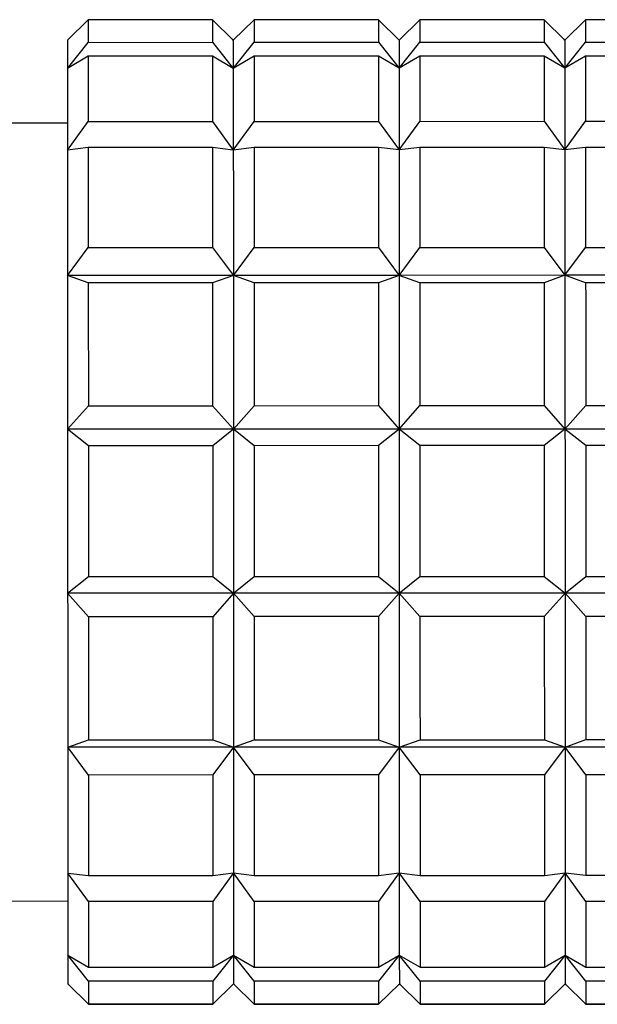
# Model space of a CAD drawing. Header units: inches. Extents: x 1.2 to 31.4, y 1 to 21.5.
# Tile 11 of 63: x 9.053 to 9.272, y 3.103 to 3.477. Entities that reach past the tile are written whole.
import ezdxf

# ---------------------------------------------------------------- set-up
doc = ezdxf.new("R2010")
doc.units = ezdxf.units.IN
doc.header["$MEASUREMENT"] = 0

msp = doc.modelspace()

# ---------------------------------------------------------------- linework, layer by layer
at = {"color": 7, "linetype": 'Continuous', "lineweight": 25}
for p, q in [((9.0786, 3.47672), (9.07073, 3.46899)), ((9.12585, 3.47673), (9.0786, 3.47672)), ((9.13372, 3.469), (9.12585, 3.47673)), ((9.14159, 3.47673), (9.13372, 3.469)), ((9.18884, 3.47675), (9.14159, 3.47673)), ((9.19671, 3.46902), (9.18884, 3.47675)), ((9.20459, 3.47675), (9.19671, 3.46902)), ((9.25183, 3.47676), (9.20459, 3.47675)), ((9.25971, 3.46904), (9.25183, 3.47676)), ((9.26758, 3.47677), (9.25971, 3.46904)), ((9.31482, 3.47678), (9.26758, 3.47677)), ((9.13372, 3.469), (9.1334, 3.46933)), ((9.19671, 3.46902), (9.19639, 3.46935)), ((9.25971, 3.46904), (9.25938, 3.46936)), ((9.07073, 3.45829), (9.0786, 3.46818)), ((9.0786, 3.46818), (9.12585, 3.46819)), ((9.12585, 3.46819), (9.13373, 3.45831)), ((9.13373, 3.45831), (9.1416, 3.46819)), ((9.1416, 3.46819), (9.18884, 3.4682)), ((9.18884, 3.4682), (9.19672, 3.45833)), ((9.19672, 3.45833), (9.20459, 3.46821)), ((9.20459, 3.46821), (9.25183, 3.46822)), ((9.25183, 3.46822), (9.25971, 3.45834)), ((9.25971, 3.45834), (9.26758, 3.46822)), ((9.26758, 3.46822), (9.31483, 3.46824)), ((9.07861, 3.46292), (9.07073, 3.45829)), ((9.12585, 3.46294), (9.07861, 3.46292)), ((9.13373, 3.45831), (9.12585, 3.46294)), ((9.1416, 3.46294), (9.13373, 3.45831)), ((9.18884, 3.46295), (9.1416, 3.46294)), ((9.19672, 3.45833), (9.18884, 3.46295)), ((9.20459, 3.46296), (9.19672, 3.45833)), ((9.25183, 3.46297), (9.20459, 3.46296)), ((9.25971, 3.45834), (9.25183, 3.46297)), ((9.26758, 3.46297), (9.25971, 3.45834)), ((9.31483, 3.46299), (9.26758, 3.46297)), ((9.07074, 3.43749), (9.04318, 3.43748)), ((9.07074, 3.42728), (9.07861, 3.43815)), ((9.07861, 3.43815), (9.12586, 3.43817)), ((9.12586, 3.43817), (9.13373, 3.4273)), ((9.13373, 3.4273), (9.1416, 3.43817)), ((9.1416, 3.43817), (9.18885, 3.43818)), ((9.18885, 3.43818), (9.19673, 3.42732)), ((9.19673, 3.42732), (9.2046, 3.43819)), ((9.2046, 3.43819), (9.25184, 3.4382)), ((9.25184, 3.4382), (9.25972, 3.42733)), ((9.25972, 3.42733), (9.26759, 3.4382)), ((9.26759, 3.4382), (9.31483, 3.43821)), ((9.07861, 3.42826), (9.07074, 3.42728)), ((9.12586, 3.42827), (9.07861, 3.42826)), ((9.13373, 3.4273), (9.12586, 3.42827)), ((9.14161, 3.42827), (9.13373, 3.4273)), ((9.18885, 3.42829), (9.14161, 3.42827)), ((9.19673, 3.42732), (9.18885, 3.42829)), ((9.2046, 3.42829), (9.19673, 3.42732)), ((9.25184, 3.4283), (9.2046, 3.42829)), ((9.25972, 3.42733), (9.25184, 3.4283)), ((9.26759, 3.42831), (9.25972, 3.42733)), ((9.31484, 3.42832), (9.26759, 3.42831)), ((9.07075, 3.3797), (9.07862, 3.39024)), ((9.07862, 3.39024), (9.12587, 3.39026)), ((9.12587, 3.39026), (9.13375, 3.37972)), ((9.13375, 3.37972), (9.14162, 3.39026)), ((9.14162, 3.39026), (9.18886, 3.39027)), ((9.18886, 3.39027), (9.19674, 3.37973)), ((9.19674, 3.37973), (9.20461, 3.39028)), ((9.20461, 3.39028), (9.25185, 3.39029)), ((9.25185, 3.39029), (9.25973, 3.37975)), ((9.25973, 3.37975), (9.2676, 3.39029)), ((9.2676, 3.39029), (9.31485, 3.39031)), ((9.13375, 3.37972), (9.07075, 3.3797)), ((9.07863, 3.3769), (9.07075, 3.3797)), ((9.13375, 3.37972), (9.12587, 3.37691)), ((9.19674, 3.37973), (9.13375, 3.37972)), ((9.14162, 3.37691), (9.13375, 3.37972)), ((9.19674, 3.37973), (9.18886, 3.37692)), ((9.25973, 3.37975), (9.19674, 3.37973)), ((9.20461, 3.37693), (9.19674, 3.37973)), ((9.25973, 3.37975), (9.25186, 3.37694)), ((9.32272, 3.37976), (9.25973, 3.37975)), ((9.2676, 3.37694), (9.25973, 3.37975)), ((9.12587, 3.37691), (9.07863, 3.3769)), ((9.18886, 3.37692), (9.14162, 3.37691)), ((9.25186, 3.37694), (9.20461, 3.37693)), ((9.31485, 3.37696), (9.2676, 3.37694)), ((9.07077, 3.32128), (9.07864, 3.33023)), ((9.07864, 3.33023), (9.12588, 3.33024)), ((9.12588, 3.33024), (9.13376, 3.32129)), ((9.13376, 3.32129), (9.14163, 3.33024)), ((9.14163, 3.33024), (9.18888, 3.33026)), ((9.18888, 3.33026), (9.19675, 3.32131)), ((9.19675, 3.32131), (9.20462, 3.33026)), ((9.20462, 3.33026), (9.25187, 3.33027)), ((9.25187, 3.33027), (9.25974, 3.32133)), ((9.25974, 3.32133), (9.26762, 3.33028)), ((9.26762, 3.33028), (9.31486, 3.33029)), ((9.13376, 3.32129), (9.07077, 3.32128)), ((9.07864, 3.31504), (9.07077, 3.32128)), ((9.13376, 3.32129), (9.12589, 3.31505)), ((9.19675, 3.32131), (9.13376, 3.32129)), ((9.14164, 3.31505), (9.13376, 3.32129)), ((9.19675, 3.32131), (9.18888, 3.31507)), ((9.25974, 3.32133), (9.19675, 3.32131)), ((9.20463, 3.31507), (9.19675, 3.32131)), ((9.25974, 3.32133), (9.25187, 3.31508)), ((9.32274, 3.32134), (9.25974, 3.32133)), ((9.26762, 3.31509), (9.25974, 3.32133)), ((9.12589, 3.31505), (9.07864, 3.31504)), ((9.18888, 3.31507), (9.14164, 3.31505)), ((9.25187, 3.31508), (9.20463, 3.31507)), ((9.31486, 3.3151), (9.26762, 3.31509)), ((9.07078, 3.25906), (9.07866, 3.26534)), ((9.07866, 3.26534), (9.1259, 3.26535)), ((9.1259, 3.26535), (9.13378, 3.25908)), ((9.13378, 3.25908), (9.14165, 3.26536)), ((9.14165, 3.26536), (9.18889, 3.26537)), ((9.18889, 3.26537), (9.19677, 3.2591)), ((9.19677, 3.2591), (9.20464, 3.26537)), ((9.20464, 3.26537), (9.25188, 3.26538)), ((9.25188, 3.26538), (9.25976, 3.25911)), ((9.25976, 3.25911), (9.26763, 3.26539)), ((9.26763, 3.26539), (9.31488, 3.2654)), ((9.13378, 3.25908), (9.07078, 3.25906)), ((9.07866, 3.25014), (9.07078, 3.25906)), ((9.13378, 3.25908), (9.1259, 3.25015)), ((9.19677, 3.2591), (9.13378, 3.25908)), ((9.14165, 3.25016), (9.13378, 3.25908)), ((9.19677, 3.2591), (9.1889, 3.25017)), ((9.25976, 3.25911), (9.19677, 3.2591)), ((9.20464, 3.25017), (9.19677, 3.2591)), ((9.25976, 3.25911), (9.25189, 3.25018)), ((9.32275, 3.25913), (9.25976, 3.25911)), ((9.26764, 3.25019), (9.25976, 3.25911)), ((9.1259, 3.25015), (9.07866, 3.25014)), ((9.1889, 3.25017), (9.14165, 3.25016)), ((9.25189, 3.25018), (9.20464, 3.25017)), ((9.31488, 3.2502), (9.26764, 3.25019)), ((9.0708, 3.20057), (9.07867, 3.20341)), ((9.07867, 3.20341), (9.12592, 3.20342)), ((9.12592, 3.20342), (9.13379, 3.20058)), ((9.13379, 3.20058), (9.14166, 3.20343)), ((9.14166, 3.20343), (9.18891, 3.20344)), ((9.18891, 3.20344), (9.19678, 3.2006)), ((9.19678, 3.2006), (9.20466, 3.20344)), ((9.20466, 3.20344), (9.2519, 3.20345)), ((9.2519, 3.20345), (9.25978, 3.20061)), ((9.25978, 3.20061), (9.26765, 3.20346)), ((9.26765, 3.20346), (9.31489, 3.20347)), ((9.13379, 3.20058), (9.0708, 3.20057)), ((9.07868, 3.19003), (9.0708, 3.20057)), ((9.13379, 3.20058), (9.12592, 3.19005)), ((9.19678, 3.2006), (9.13379, 3.20058)), ((9.14167, 3.19005), (9.13379, 3.20058)), ((9.19678, 3.2006), (9.18891, 3.19006)), ((9.25978, 3.20061), (9.19678, 3.2006)), ((9.20466, 3.19007), (9.19678, 3.2006)), ((9.25978, 3.20061), (9.2519, 3.19008)), ((9.32277, 3.20063), (9.25978, 3.20061)), ((9.26765, 3.19008), (9.25978, 3.20061)), ((9.12592, 3.19005), (9.07868, 3.19003)), ((9.18891, 3.19006), (9.14167, 3.19005)), ((9.2519, 3.19008), (9.20466, 3.19007)), ((9.3149, 3.19009), (9.26765, 3.19008)), ((9.07081, 3.15284), (9.07869, 3.15191)), ((9.07869, 3.14197), (9.07081, 3.15284)), ((9.07869, 3.15191), (9.12593, 3.15192)), ((9.12593, 3.15192), (9.1338, 3.15285)), ((9.1338, 3.15285), (9.12593, 3.14198)), ((9.1338, 3.15285), (9.14168, 3.15192)), ((9.14168, 3.14198), (9.1338, 3.15285)), ((9.14168, 3.15192), (9.18892, 3.15193)), ((9.18892, 3.15193), (9.1968, 3.15287)), ((9.1968, 3.15287), (9.18892, 3.142)), ((9.1968, 3.15287), (9.20467, 3.15194)), ((9.20467, 3.142), (9.1968, 3.15287)), ((9.20467, 3.15194), (9.25191, 3.15195)), ((9.25191, 3.15195), (9.25979, 3.15288)), ((9.25979, 3.15288), (9.25192, 3.14201)), ((9.25979, 3.15288), (9.26766, 3.15196)), ((9.26766, 3.14202), (9.25979, 3.15288)), ((9.26766, 3.15196), (9.31491, 3.15197)), ((9.04325, 3.14221), (9.07081, 3.14222)), ((9.12593, 3.14198), (9.07869, 3.14197)), ((9.18892, 3.142), (9.14168, 3.14198)), ((9.25192, 3.14201), (9.20467, 3.142)), ((9.31491, 3.14203), (9.26766, 3.14202)), ((9.07082, 3.12163), (9.07869, 3.11704)), ((9.0787, 3.11174), (9.07082, 3.12163)), ((9.12594, 3.11705), (9.13381, 3.12165)), ((9.13381, 3.12165), (9.12594, 3.11175)), ((9.13381, 3.12165), (9.14169, 3.11706)), ((9.14169, 3.11175), (9.13381, 3.12165)), ((9.18893, 3.11707), (9.1968, 3.12167)), ((9.1968, 3.12167), (9.18893, 3.11177)), ((9.1968, 3.12167), (9.20468, 3.11707)), ((9.20468, 3.11177), (9.1968, 3.12167)), ((9.25192, 3.11709), (9.2598, 3.12168)), ((9.2598, 3.12168), (9.25192, 3.11178)), ((9.2598, 3.12168), (9.26767, 3.11709)), ((9.26767, 3.11179), (9.2598, 3.12168)), ((9.07869, 3.11704), (9.12594, 3.11705)), ((9.14169, 3.11706), (9.18893, 3.11707)), ((9.20468, 3.11707), (9.25192, 3.11709)), ((9.26767, 3.11709), (9.31491, 3.1171)), ((9.07082, 3.11072), (9.07115, 3.11039)), ((9.07082, 3.11072), (9.0787, 3.10302)), ((9.0787, 3.10299), (9.07082, 3.11072)), ((9.12594, 3.11175), (9.0787, 3.11174)), ((9.12594, 3.10303), (9.13381, 3.11074)), ((9.13381, 3.11074), (9.12594, 3.10301)), ((9.13381, 3.11074), (9.13414, 3.11041)), ((9.13381, 3.11074), (9.14169, 3.10304)), ((9.14169, 3.10301), (9.13381, 3.11074)), ((9.18893, 3.11177), (9.14169, 3.11175)), ((9.18893, 3.10305), (9.19681, 3.11075)), ((9.19681, 3.11075), (9.18893, 3.10302)), ((9.19681, 3.11075), (9.19713, 3.11043)), ((9.19681, 3.11075), (9.20468, 3.10305)), ((9.20468, 3.10303), (9.19681, 3.11075)), ((9.25192, 3.11178), (9.20468, 3.11177)), ((9.25193, 3.10307), (9.2598, 3.11077)), ((9.2598, 3.11077), (9.25193, 3.10304)), ((9.2598, 3.11077), (9.26012, 3.11044)), ((9.2598, 3.11077), (9.26767, 3.10307)), ((9.26767, 3.10304), (9.2598, 3.11077)), ((9.31492, 3.1118), (9.26767, 3.11179)), ((9.0787, 3.10302), (9.12594, 3.10303)), ((9.12594, 3.10301), (9.0787, 3.10299)), ((9.14169, 3.10304), (9.18893, 3.10305)), ((9.18893, 3.10302), (9.14169, 3.10301)), ((9.20468, 3.10305), (9.25193, 3.10307)), ((9.25193, 3.10304), (9.20468, 3.10303)), ((9.26767, 3.10307), (9.31492, 3.10308)), ((9.31492, 3.10305), (9.26767, 3.10304))]:
    msp.add_line(p, q, dxfattribs=at)
at = {"color": 7, "linetype": 'Continuous', "lineweight": 25, "flags": 128}
for points in [[(9.0786, 3.47672), (9.0786, 3.47637), (9.0786, 3.47581), (9.0786, 3.47505), (9.0786, 3.47408), (9.0786, 3.47291), (9.0786, 3.47153), (9.0786, 3.46995), (9.0786, 3.46818)], [(9.12585, 3.47673), (9.12585, 3.47638), (9.12585, 3.47582), (9.12585, 3.47506), (9.12585, 3.47409), (9.12585, 3.47292), (9.12585, 3.47154), (9.12585, 3.46997), (9.12585, 3.46819)], [(9.14159, 3.47673), (9.14159, 3.47638), (9.14159, 3.47583), (9.14159, 3.47506), (9.1416, 3.4741), (9.1416, 3.47292), (9.1416, 3.47155), (9.1416, 3.46997), (9.1416, 3.46819)], [(9.18884, 3.47675), (9.18884, 3.4764), (9.18884, 3.47584), (9.18884, 3.47508), (9.18884, 3.47411), (9.18884, 3.47294), (9.18884, 3.47156), (9.18884, 3.46998), (9.18884, 3.4682)], [(9.20459, 3.47675), (9.20459, 3.4764), (9.20459, 3.47584), (9.20459, 3.47508), (9.20459, 3.47411), (9.20459, 3.47294), (9.20459, 3.47156), (9.20459, 3.46999), (9.20459, 3.46821)], [(9.25183, 3.47676), (9.25183, 3.47641), (9.25183, 3.47586), (9.25183, 3.47509), (9.25183, 3.47412), (9.25183, 3.47295), (9.25183, 3.47158), (9.25183, 3.47), (9.25183, 3.46822)], [(9.26758, 3.47677), (9.26758, 3.47642), (9.26758, 3.47586), (9.26758, 3.4751), (9.26758, 3.47413), (9.26758, 3.47296), (9.26758, 3.47158), (9.26758, 3.47), (9.26758, 3.46822)], [(9.07073, 3.46899), (9.07073, 3.46883), (9.07073, 3.46833), (9.07073, 3.4675), (9.07073, 3.46632), (9.07073, 3.46481), (9.07073, 3.46297), (9.07073, 3.46079), (9.07073, 3.45829)], [(9.13372, 3.469), (9.13372, 3.46885), (9.13372, 3.46835), (9.13372, 3.46751), (9.13372, 3.46634), (9.13372, 3.46483), (9.13372, 3.46298), (9.13372, 3.46081), (9.13373, 3.45831)], [(9.19671, 3.46902), (9.19671, 3.46886), (9.19671, 3.46837), (9.19672, 3.46753), (9.19672, 3.46635), (9.19672, 3.46484), (9.19672, 3.463), (9.19672, 3.46083), (9.19672, 3.45833)], [(9.25971, 3.46904), (9.25971, 3.46888), (9.25971, 3.46838), (9.25971, 3.46754), (9.25971, 3.46637), (9.25971, 3.46486), (9.25971, 3.46301), (9.25971, 3.46084), (9.25971, 3.45834)], [(9.07861, 3.46292), (9.07861, 3.46047), (9.07861, 3.45782), (9.07861, 3.45499), (9.07861, 3.45198), (9.07861, 3.44878), (9.07861, 3.44541), (9.07861, 3.44187), (9.07861, 3.43815)], [(9.12585, 3.46294), (9.12585, 3.46048), (9.12585, 3.45784), (9.12585, 3.455), (9.12585, 3.45199), (9.12585, 3.44879), (9.12585, 3.44542), (9.12586, 3.44188), (9.12586, 3.43817)], [(9.1416, 3.46294), (9.1416, 3.46048), (9.1416, 3.45784), (9.1416, 3.45501), (9.1416, 3.45199), (9.1416, 3.4488), (9.1416, 3.44543), (9.1416, 3.44188), (9.1416, 3.43817)], [(9.18884, 3.46295), (9.18884, 3.4605), (9.18884, 3.45785), (9.18884, 3.45502), (9.18884, 3.452), (9.18885, 3.44881), (9.18885, 3.44544), (9.18885, 3.44189), (9.18885, 3.43818)], [(9.20459, 3.46296), (9.20459, 3.4605), (9.20459, 3.45786), (9.20459, 3.45502), (9.20459, 3.45201), (9.20459, 3.44881), (9.20459, 3.44544), (9.2046, 3.4419), (9.2046, 3.43819)], [(9.25183, 3.46297), (9.25183, 3.46051), (9.25184, 3.45787), (9.25184, 3.45504), (9.25184, 3.45202), (9.25184, 3.44883), (9.25184, 3.44545), (9.25184, 3.44191), (9.25184, 3.4382)], [(9.26758, 3.46297), (9.26758, 3.46052), (9.26758, 3.45787), (9.26758, 3.45504), (9.26759, 3.45203), (9.26759, 3.44883), (9.26759, 3.44546), (9.26759, 3.44191), (9.26759, 3.4382)], [(9.07073, 3.45829), (9.07073, 3.45547), (9.07073, 3.45234), (9.07074, 3.4489), (9.07074, 3.44515), (9.07074, 3.44111), (9.07074, 3.43678), (9.07074, 3.43217), (9.07074, 3.42728)], [(9.13373, 3.45831), (9.13373, 3.45549), (9.13373, 3.45236), (9.13373, 3.44891), (9.13373, 3.44516), (9.13373, 3.44112), (9.13373, 3.43679), (9.13373, 3.43218), (9.13373, 3.4273)], [(9.19672, 3.45833), (9.19672, 3.45551), (9.19672, 3.45237), (9.19672, 3.44893), (9.19672, 3.44518), (9.19672, 3.44114), (9.19672, 3.43681), (9.19672, 3.4322), (9.19673, 3.42732)], [(9.25971, 3.45834), (9.25971, 3.45552), (9.25971, 3.45239), (9.25971, 3.44894), (9.25971, 3.4452), (9.25971, 3.44115), (9.25971, 3.43682), (9.25972, 3.43221), (9.25972, 3.42733)], [(9.07861, 3.42826), (9.07862, 3.42399), (9.07862, 3.41958), (9.07862, 3.41502), (9.07862, 3.41032), (9.07862, 3.40549), (9.07862, 3.40053), (9.07862, 3.39544), (9.07862, 3.39024)], [(9.12586, 3.42827), (9.12586, 3.424), (9.12586, 3.41959), (9.12586, 3.41503), (9.12586, 3.41033), (9.12586, 3.4055), (9.12587, 3.40054), (9.12587, 3.39546), (9.12587, 3.39026)], [(9.14161, 3.42827), (9.14161, 3.42401), (9.14161, 3.41959), (9.14161, 3.41503), (9.14161, 3.41034), (9.14161, 3.4055), (9.14161, 3.40054), (9.14162, 3.39546), (9.14162, 3.39026)], [(9.18885, 3.42829), (9.18885, 3.42402), (9.18885, 3.4196), (9.18885, 3.41505), (9.18886, 3.41035), (9.18886, 3.40552), (9.18886, 3.40056), (9.18886, 3.39547), (9.18886, 3.39027)], [(9.2046, 3.42829), (9.2046, 3.42402), (9.2046, 3.41961), (9.2046, 3.41505), (9.2046, 3.41035), (9.2046, 3.40552), (9.20461, 3.40056), (9.20461, 3.39548), (9.20461, 3.39028)], [(9.25184, 3.4283), (9.25184, 3.42404), (9.25185, 3.41962), (9.25185, 3.41506), (9.25185, 3.41036), (9.25185, 3.40553), (9.25185, 3.40057), (9.25185, 3.39549), (9.25185, 3.39029)], [(9.26759, 3.42831), (9.26759, 3.42404), (9.26759, 3.41962), (9.26759, 3.41507), (9.2676, 3.41037), (9.2676, 3.40554), (9.2676, 3.40058), (9.2676, 3.39549), (9.2676, 3.39029)], [(9.07074, 3.42728), (9.07074, 3.42214), (9.07074, 3.41675), (9.07075, 3.41111), (9.07075, 3.40524), (9.07075, 3.39916), (9.07075, 3.39286), (9.07075, 3.38637), (9.07075, 3.3797)], [(9.13373, 3.4273), (9.13373, 3.42216), (9.13374, 3.41676), (9.13374, 3.41113), (9.13374, 3.40526), (9.13374, 3.39917), (9.13374, 3.39288), (9.13374, 3.38639), (9.13375, 3.37972)], [(9.19673, 3.42732), (9.19673, 3.42217), (9.19673, 3.41678), (9.19673, 3.41114), (9.19673, 3.40528), (9.19673, 3.39919), (9.19673, 3.3929), (9.19674, 3.38641), (9.19674, 3.37973)], [(9.25972, 3.42733), (9.25972, 3.42219), (9.25972, 3.4168), (9.25972, 3.41116), (9.25972, 3.40529), (9.25972, 3.39921), (9.25973, 3.39291), (9.25973, 3.38642), (9.25973, 3.37975)], [(9.07075, 3.3797), (9.07076, 3.37285), (9.07076, 3.36585), (9.07076, 3.3587), (9.07076, 3.35142), (9.07076, 3.34403), (9.07076, 3.33653), (9.07077, 3.32894), (9.07077, 3.32128)], [(9.13375, 3.37972), (9.13375, 3.37287), (9.13375, 3.36587), (9.13375, 3.35872), (9.13375, 3.35144), (9.13375, 3.34404), (9.13376, 3.33654), (9.13376, 3.32896), (9.13376, 3.32129)], [(9.19674, 3.37973), (9.19674, 3.37289), (9.19674, 3.36588), (9.19674, 3.35873), (9.19674, 3.35146), (9.19675, 3.34406), (9.19675, 3.33656), (9.19675, 3.32897), (9.19675, 3.32131)], [(9.25973, 3.37975), (9.25973, 3.3729), (9.25973, 3.3659), (9.25973, 3.35875), (9.25974, 3.35147), (9.25974, 3.34408), (9.25974, 3.33658), (9.25974, 3.32899), (9.25974, 3.32133)], [(9.07863, 3.3769), (9.07863, 3.37133), (9.07863, 3.36568), (9.07863, 3.35995), (9.07863, 3.35413), (9.07864, 3.34825), (9.07864, 3.3423), (9.07864, 3.33629), (9.07864, 3.33023)], [(9.12587, 3.37691), (9.12587, 3.37135), (9.12587, 3.36569), (9.12588, 3.35996), (9.12588, 3.35414), (9.12588, 3.34826), (9.12588, 3.34231), (9.12588, 3.3363), (9.12588, 3.33024)], [(9.14162, 3.37691), (9.14162, 3.37135), (9.14162, 3.3657), (9.14162, 3.35996), (9.14163, 3.35415), (9.14163, 3.34826), (9.14163, 3.34231), (9.14163, 3.3363), (9.14163, 3.33024)], [(9.18886, 3.37692), (9.18887, 3.37136), (9.18887, 3.36571), (9.18887, 3.35997), (9.18887, 3.35416), (9.18887, 3.34827), (9.18887, 3.34232), (9.18887, 3.33632), (9.18888, 3.33026)], [(9.20461, 3.37693), (9.20461, 3.37137), (9.20461, 3.36571), (9.20462, 3.35998), (9.20462, 3.35416), (9.20462, 3.34828), (9.20462, 3.34233), (9.20462, 3.33632), (9.20462, 3.33026)], [(9.25186, 3.37694), (9.25186, 3.37138), (9.25186, 3.36573), (9.25186, 3.35999), (9.25186, 3.35418), (9.25186, 3.34829), (9.25187, 3.34234), (9.25187, 3.33633), (9.25187, 3.33027)], [(9.2676, 3.37694), (9.26761, 3.37138), (9.26761, 3.36573), (9.26761, 3.35999), (9.26761, 3.35418), (9.26761, 3.34829), (9.26761, 3.34234), (9.26761, 3.33634), (9.26762, 3.33028)], [(9.07077, 3.32128), (9.07077, 3.31355), (9.07077, 3.30579), (9.07077, 3.29799), (9.07078, 3.29018), (9.07078, 3.28236), (9.07078, 3.27456), (9.07078, 3.26679), (9.07078, 3.25906)], [(9.13376, 3.32129), (9.13376, 3.31357), (9.13376, 3.3058), (9.13377, 3.298), (9.13377, 3.29019), (9.13377, 3.28238), (9.13377, 3.27458), (9.13377, 3.26681), (9.13378, 3.25908)], [(9.19675, 3.32131), (9.19675, 3.31359), (9.19676, 3.30582), (9.19676, 3.29802), (9.19676, 3.29021), (9.19676, 3.28239), (9.19676, 3.27459), (9.19677, 3.26682), (9.19677, 3.2591)], [(9.25974, 3.32133), (9.25975, 3.3136), (9.25975, 3.30584), (9.25975, 3.29804), (9.25975, 3.29022), (9.25975, 3.28241), (9.25976, 3.27461), (9.25976, 3.26684), (9.25976, 3.25911)], [(9.07864, 3.31504), (9.07865, 3.30885), (9.07865, 3.30264), (9.07865, 3.29642), (9.07865, 3.29019), (9.07865, 3.28396), (9.07865, 3.27774), (9.07865, 3.27153), (9.07866, 3.26534)], [(9.12589, 3.31505), (9.12589, 3.30886), (9.12589, 3.30265), (9.12589, 3.29643), (9.12589, 3.2902), (9.1259, 3.28397), (9.1259, 3.27775), (9.1259, 3.27154), (9.1259, 3.26535)], [(9.14164, 3.31505), (9.14164, 3.30887), (9.14164, 3.30266), (9.14164, 3.29644), (9.14164, 3.29021), (9.14164, 3.28398), (9.14165, 3.27776), (9.14165, 3.27155), (9.14165, 3.26536)], [(9.18888, 3.31507), (9.18888, 3.30888), (9.18888, 3.30267), (9.18888, 3.29645), (9.18889, 3.29022), (9.18889, 3.28399), (9.18889, 3.27777), (9.18889, 3.27156), (9.18889, 3.26537)], [(9.20463, 3.31507), (9.20463, 3.30888), (9.20463, 3.30267), (9.20463, 3.29645), (9.20463, 3.29022), (9.20464, 3.28399), (9.20464, 3.27777), (9.20464, 3.27156), (9.20464, 3.26537)], [(9.25187, 3.31508), (9.25187, 3.30889), (9.25188, 3.30269), (9.25188, 3.29647), (9.25188, 3.29024), (9.25188, 3.28401), (9.25188, 3.27778), (9.25188, 3.27157), (9.25188, 3.26538)], [(9.26762, 3.31509), (9.26762, 3.3089), (9.26762, 3.30269), (9.26762, 3.29647), (9.26763, 3.29024), (9.26763, 3.28401), (9.26763, 3.27779), (9.26763, 3.27158), (9.26763, 3.26539)], [(9.07078, 3.25906), (9.07079, 3.2514), (9.07079, 3.2438), (9.07079, 3.23629), (9.07079, 3.22889), (9.07079, 3.2216), (9.0708, 3.21444), (9.0708, 3.20742), (9.0708, 3.20057)], [(9.13378, 3.25908), (9.13378, 3.25141), (9.13378, 3.24382), (9.13378, 3.23631), (9.13378, 3.2289), (9.13379, 3.22162), (9.13379, 3.21446), (9.13379, 3.20744), (9.13379, 3.20058)], [(9.19677, 3.2591), (9.19677, 3.25143), (9.19677, 3.24383), (9.19677, 3.23633), (9.19678, 3.22892), (9.19678, 3.22163), (9.19678, 3.21447), (9.19678, 3.20746), (9.19678, 3.2006)], [(9.25976, 3.25911), (9.25976, 3.25144), (9.25976, 3.24385), (9.25977, 3.23634), (9.25977, 3.22894), (9.25977, 3.22165), (9.25977, 3.21449), (9.25977, 3.20747), (9.25978, 3.20061)], [(9.07866, 3.25014), (9.07866, 3.24408), (9.07866, 3.23806), (9.07866, 3.2321), (9.07867, 3.22621), (9.07867, 3.22039), (9.07867, 3.21464), (9.07867, 3.20898), (9.07867, 3.20341)], [(9.1259, 3.25015), (9.12591, 3.24409), (9.12591, 3.23807), (9.12591, 3.23212), (9.12591, 3.22622), (9.12591, 3.2204), (9.12591, 3.21466), (9.12591, 3.20899), (9.12592, 3.20342)], [(9.14165, 3.25016), (9.14165, 3.24409), (9.14166, 3.23808), (9.14166, 3.23212), (9.14166, 3.22623), (9.14166, 3.2204), (9.14166, 3.21466), (9.14166, 3.209), (9.14166, 3.20343)], [(9.1889, 3.25017), (9.1889, 3.2441), (9.1889, 3.23809), (9.1889, 3.23213), (9.1889, 3.22624), (9.1889, 3.22042), (9.18891, 3.21467), (9.18891, 3.20901), (9.18891, 3.20344)], [(9.20464, 3.25017), (9.20465, 3.24411), (9.20465, 3.23809), (9.20465, 3.23214), (9.20465, 3.22624), (9.20465, 3.22042), (9.20465, 3.21468), (9.20466, 3.20901), (9.20466, 3.20344)], [(9.25189, 3.25018), (9.25189, 3.24412), (9.25189, 3.23811), (9.25189, 3.23215), (9.25189, 3.22626), (9.2519, 3.22043), (9.2519, 3.21469), (9.2519, 3.20903), (9.2519, 3.20345)], [(9.26764, 3.25019), (9.26764, 3.24412), (9.26764, 3.23811), (9.26764, 3.23215), (9.26764, 3.22626), (9.26764, 3.22044), (9.26765, 3.21469), (9.26765, 3.20903), (9.26765, 3.20346)], [(9.0708, 3.20057), (9.0708, 3.19388), (9.0708, 3.18737), (9.0708, 3.18106), (9.07081, 3.17496), (9.07081, 3.16907), (9.07081, 3.16341), (9.07081, 3.158), (9.07081, 3.15284)], [(9.13379, 3.20058), (9.13379, 3.19389), (9.13379, 3.18739), (9.1338, 3.18108), (9.1338, 3.17497), (9.1338, 3.16909), (9.1338, 3.16343), (9.1338, 3.15802), (9.1338, 3.15285)], [(9.19678, 3.2006), (9.19678, 3.19391), (9.19679, 3.1874), (9.19679, 3.18109), (9.19679, 3.17499), (9.19679, 3.1691), (9.19679, 3.16345), (9.19679, 3.15803), (9.1968, 3.15287)], [(9.25978, 3.20061), (9.25978, 3.19392), (9.25978, 3.18742), (9.25978, 3.18111), (9.25978, 3.175), (9.25978, 3.16912), (9.25978, 3.16346), (9.25979, 3.15805), (9.25979, 3.15288)], [(9.07868, 3.19003), (9.07868, 3.18482), (9.07868, 3.17973), (9.07868, 3.17475), (9.07868, 3.16991), (9.07868, 3.16519), (9.07868, 3.16062), (9.07868, 3.15619), (9.07869, 3.15191)], [(9.12592, 3.19005), (9.12592, 3.18483), (9.12592, 3.17974), (9.12592, 3.17476), (9.12592, 3.16992), (9.12593, 3.16521), (9.12593, 3.16063), (9.12593, 3.1562), (9.12593, 3.15192)], [(9.14167, 3.19005), (9.14167, 3.18484), (9.14167, 3.17974), (9.14167, 3.17477), (9.14167, 3.16992), (9.14167, 3.16521), (9.14168, 3.16064), (9.14168, 3.15621), (9.14168, 3.15192)], [(9.18891, 3.19006), (9.18891, 3.18485), (9.18891, 3.17975), (9.18892, 3.17478), (9.18892, 3.16993), (9.18892, 3.16522), (9.18892, 3.16065), (9.18892, 3.15622), (9.18892, 3.15193)], [(9.20466, 3.19007), (9.20466, 3.18485), (9.20466, 3.17976), (9.20466, 3.17478), (9.20467, 3.16994), (9.20467, 3.16523), (9.20467, 3.16065), (9.20467, 3.15622), (9.20467, 3.15194)], [(9.2519, 3.19008), (9.25191, 3.18487), (9.25191, 3.17977), (9.25191, 3.1748), (9.25191, 3.16995), (9.25191, 3.16524), (9.25191, 3.16066), (9.25191, 3.15623), (9.25191, 3.15195)], [(9.26765, 3.19008), (9.26765, 3.18487), (9.26765, 3.17977), (9.26766, 3.1748), (9.26766, 3.16996), (9.26766, 3.16524), (9.26766, 3.16067), (9.26766, 3.15624), (9.26766, 3.15196)], [(9.07081, 3.15284), (9.07081, 3.14793), (9.07081, 3.1433), (9.07081, 3.13895), (9.07082, 3.13488), (9.07082, 3.13111), (9.07082, 3.12764), (9.07082, 3.12448), (9.07082, 3.12163)], [(9.1338, 3.15285), (9.1338, 3.14795), (9.13381, 3.14332), (9.13381, 3.13896), (9.13381, 3.1349), (9.13381, 3.13112), (9.13381, 3.12766), (9.13381, 3.12449), (9.13381, 3.12165)], [(9.1968, 3.15287), (9.1968, 3.14797), (9.1968, 3.14333), (9.1968, 3.13898), (9.1968, 3.13491), (9.1968, 3.13114), (9.1968, 3.12767), (9.1968, 3.12451), (9.1968, 3.12167)], [(9.25979, 3.15288), (9.25979, 3.14798), (9.25979, 3.14335), (9.25979, 3.13899), (9.25979, 3.13493), (9.25979, 3.13116), (9.25979, 3.12769), (9.25979, 3.12453), (9.2598, 3.12168)], [(9.07869, 3.14197), (9.07869, 3.13824), (9.07869, 3.13467), (9.07869, 3.13128), (9.07869, 3.12807), (9.07869, 3.12504), (9.07869, 3.12218), (9.07869, 3.11952), (9.07869, 3.11704)], [(9.12593, 3.14198), (9.12593, 3.13825), (9.12593, 3.13469), (9.12593, 3.1313), (9.12594, 3.12808), (9.12594, 3.12505), (9.12594, 3.1222), (9.12594, 3.11953), (9.12594, 3.11705)], [(9.14168, 3.14198), (9.14168, 3.13825), (9.14168, 3.13469), (9.14168, 3.1313), (9.14168, 3.12809), (9.14168, 3.12505), (9.14169, 3.1222), (9.14169, 3.11953), (9.14169, 3.11706)], [(9.18892, 3.142), (9.18893, 3.13827), (9.18893, 3.1347), (9.18893, 3.13131), (9.18893, 3.1281), (9.18893, 3.12506), (9.18893, 3.12221), (9.18893, 3.11955), (9.18893, 3.11707)], [(9.20467, 3.142), (9.20467, 3.13827), (9.20467, 3.13471), (9.20467, 3.13132), (9.20468, 3.1281), (9.20468, 3.12507), (9.20468, 3.12222), (9.20468, 3.11955), (9.20468, 3.11707)], [(9.25192, 3.14201), (9.25192, 3.13828), (9.25192, 3.13472), (9.25192, 3.13133), (9.25192, 3.12811), (9.25192, 3.12508), (9.25192, 3.12223), (9.25192, 3.11956), (9.25192, 3.11709)], [(9.26766, 3.14202), (9.26767, 3.13829), (9.26767, 3.13472), (9.26767, 3.13133), (9.26767, 3.12812), (9.26767, 3.12508), (9.26767, 3.12223), (9.26767, 3.11957), (9.26767, 3.11709)], [(9.07082, 3.12163), (9.07082, 3.11911), (9.07082, 3.11691), (9.07082, 3.11504), (9.07082, 3.1135), (9.07082, 3.11229), (9.07082, 3.11143), (9.07082, 3.1109), (9.07082, 3.11072)], [(9.13381, 3.12165), (9.13381, 3.11912), (9.13381, 3.11692), (9.13381, 3.11505), (9.13381, 3.11351), (9.13381, 3.11231), (9.13381, 3.11145), (9.13381, 3.11092), (9.13381, 3.11074)], [(9.1968, 3.12167), (9.1968, 3.11914), (9.1968, 3.11694), (9.19681, 3.11507), (9.19681, 3.11353), (9.19681, 3.11233), (9.19681, 3.11146), (9.19681, 3.11094), (9.19681, 3.11075)], [(9.2598, 3.12168), (9.2598, 3.11916), (9.2598, 3.11696), (9.2598, 3.11508), (9.2598, 3.11355), (9.2598, 3.11234), (9.2598, 3.11148), (9.2598, 3.11095), (9.2598, 3.11077)], [(9.0787, 3.11174), (9.0787, 3.10994), (9.0787, 3.10834), (9.0787, 3.10694), (9.0787, 3.10575), (9.0787, 3.10476), (9.0787, 3.10397), (9.0787, 3.10339), (9.0787, 3.10302)], [(9.12594, 3.11175), (9.12594, 3.10995), (9.12594, 3.10835), (9.12594, 3.10695), (9.12594, 3.10576), (9.12594, 3.10477), (9.12594, 3.10398), (9.12594, 3.1034), (9.12594, 3.10303)], [(9.14169, 3.11175), (9.14169, 3.10996), (9.14169, 3.10836), (9.14169, 3.10696), (9.14169, 3.10576), (9.14169, 3.10477), (9.14169, 3.10399), (9.14169, 3.10341), (9.14169, 3.10304)], [(9.18893, 3.11177), (9.18893, 3.10997), (9.18893, 3.10837), (9.18893, 3.10697), (9.18893, 3.10578), (9.18893, 3.10478), (9.18893, 3.104), (9.18893, 3.10342), (9.18893, 3.10305)], [(9.20468, 3.11177), (9.20468, 3.10997), (9.20468, 3.10837), (9.20468, 3.10697), (9.20468, 3.10578), (9.20468, 3.10479), (9.20468, 3.104), (9.20468, 3.10342), (9.20468, 3.10305)], [(9.25192, 3.11178), (9.25192, 3.10998), (9.25192, 3.10838), (9.25193, 3.10699), (9.25193, 3.10579), (9.25193, 3.1048), (9.25193, 3.10402), (9.25193, 3.10344), (9.25193, 3.10307)], [(9.26767, 3.11179), (9.26767, 3.10999), (9.26767, 3.10839), (9.26767, 3.10699), (9.26767, 3.1058), (9.26767, 3.1048), (9.26767, 3.10402), (9.26767, 3.10344), (9.26767, 3.10307)]]:
    msp.add_lwpolyline(points, dxfattribs=at)

doc.saveas('drawing.dxf')
